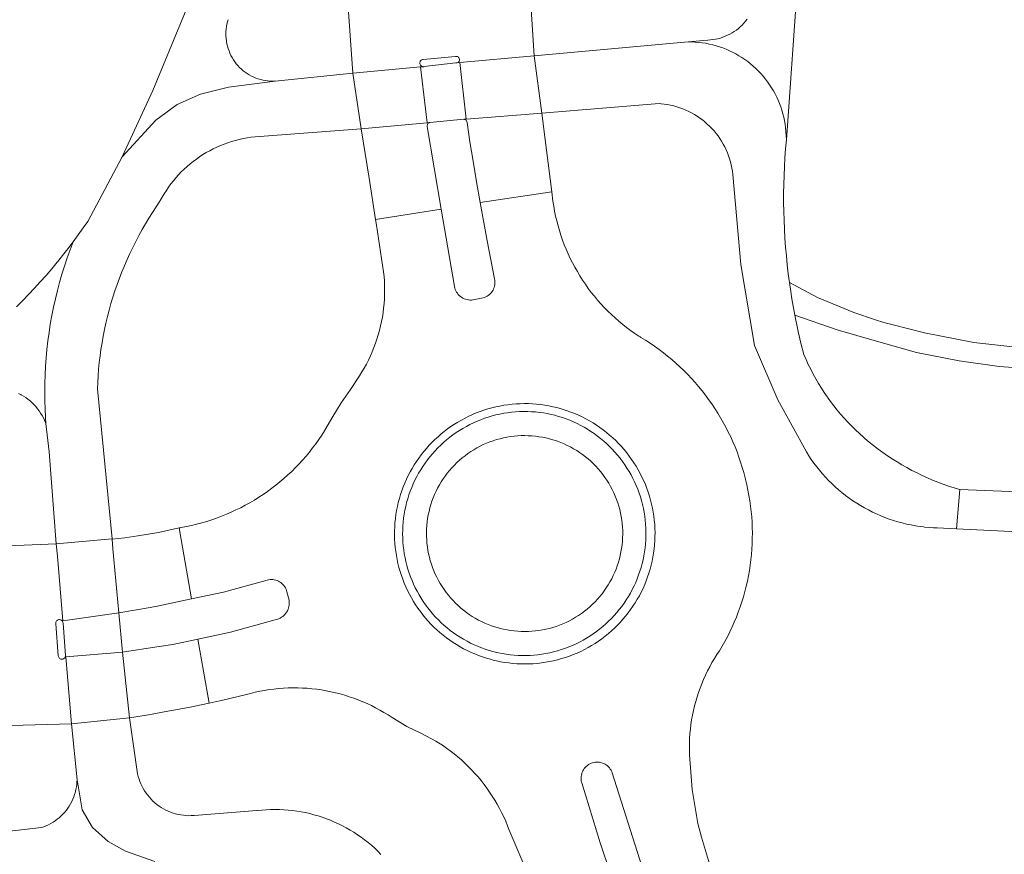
# Model space of a CAD drawing. Extents: x 152825 to 164088, y 457113 to 463005.
# Tile 237 of 256: x 158425 to 158485, y 460446 to 460497. Entities that reach past the tile are written whole.
import ezdxf

# ---------------------------------------------------------------- set-up
doc = ezdxf.new("R2010")
doc.units = 0
doc.header["$LTSCALE"] = 0.5
for name, color, linetype, lineweight in [('B-PV-VH-GESLOTENVERHARDING_ASFALT-GV', 251, 'CONTINUOUS', 18), ('B-PV-VH-HALFVERHARDING_GRAVEL-GV', 251, 'CONTINUOUS', 18), ('B-PV-VH-OPENVERHARDING_BETONELEMENT-GV', 251, 'CONTINUOUS', 18), ('B-PV-VH-OPENVERHARDING_BETONSTRAATSTEEN-GV', 251, 'CONTINUOUS', 18)]:
    doc.layers.add(name, color=color, linetype=linetype, lineweight=lineweight)

msp = doc.modelspace()

# ---------------------------------------------------------------- linework, layer by layer
at = {"layer": 'B-PV-VH-GESLOTENVERHARDING_ASFALT-GV', "flags": 128}
for points in [[(158439.689, 460507.793), (158435.268, 460498.978), (158435.046, 460498.389), (158432.745, 460492.782), (158430.835, 460488.69)], [(158469.409, 460497.192), (158469.313, 460497.066), (158469.211, 460496.946), (158469.103, 460496.83), (158468.989, 460496.72), (158468.87, 460496.617), (158468.746, 460496.519), (158468.617, 460496.428), (158468.484, 460496.343), (158468.346, 460496.265), (158468.205, 460496.195), (158468.06, 460496.131), (158467.912, 460496.075), (158467.762, 460496.027), (158467.609, 460495.986), (158467.455, 460495.953), (158467.299, 460495.928), (158467.142, 460495.91), (158466.984, 460495.901), (158465.764, 460495.79), (158465.984, 460495.788), (158466.203, 460495.777), (158466.421, 460495.759), (158466.639, 460495.733), (158466.856, 460495.699), (158467.071, 460495.657), (158467.285, 460495.607), (158467.497, 460495.549), (158467.707, 460495.484), (158467.914, 460495.411), (158468.118, 460495.331), (158468.319, 460495.243), (158468.517, 460495.148), (158468.711, 460495.046), (158468.902, 460494.937), (158469.088, 460494.821), (158469.27, 460494.698), (158469.447, 460494.569), (158469.62, 460494.433), (158469.787, 460494.291), (158469.949, 460494.144), (158470.106, 460493.99), (158470.257, 460493.83), (158470.402, 460493.666), (158470.541, 460493.496), (158470.674, 460493.321), (158470.8, 460493.142), (158470.919, 460492.958), (158471.032, 460492.769), (158471.138, 460492.577), (158471.237, 460492.381), (158471.328, 460492.182), (158471.413, 460491.979), (158471.49, 460491.773), (158471.559, 460491.565), (158471.62, 460491.355), (158471.674, 460491.142), (158471.721, 460490.927), (158471.759, 460490.711), (158471.789, 460490.494), (158471.833, 460489.737), (158472.556, 460500)], [(158444.748, 460498.527), (158445.086, 460493.849), (158449.259, 460494.24), (158449.45, 460494.258), (158449.421, 460494.258), (158449.38, 460494.264), (158449.339, 460494.278), (158449.303, 460494.3), (158449.271, 460494.328), (158449.245, 460494.361), (158449.225, 460494.398), (158449.213, 460494.439), (158449.209, 460494.481), (158449.213, 460494.523), (158449.225, 460494.564), (158449.244, 460494.602), (158449.269, 460494.636), (158449.301, 460494.664), (158449.337, 460494.686), (158449.377, 460494.7), (158449.419, 460494.707), (158451.408, 460494.888), (158451.421, 460494.891), (158451.461, 460494.894), (158451.501, 460494.889), (158451.539, 460494.876), (158451.574, 460494.857), (158451.604, 460494.83), (158451.628, 460494.798), (158451.646, 460494.762), (158451.656, 460494.723), (158451.659, 460494.683), (158451.653, 460494.644), (158451.64, 460494.606), (158451.619, 460494.571), (158451.592, 460494.542), (158451.56, 460494.518), (158451.523, 460494.501), (158451.504, 460494.496), (158451.681, 460494.512), (158456.267, 460494.926), (158455.979, 460499.429)], [(158430.835, 460488.69), (158432.918, 460490.953), (158434.248, 460491.923), (158435.685, 460492.57), (158437.409, 460493.001), (158440.284, 460493.367), (158440.141, 460493.363), (158439.989, 460493.367), (158439.837, 460493.378), (158439.687, 460493.398), (158439.537, 460493.426), (158439.39, 460493.461), (158439.244, 460493.504), (158439.101, 460493.555), (158438.96, 460493.613), (158438.823, 460493.678), (158438.69, 460493.751), (158438.561, 460493.83), (158438.435, 460493.917), (158438.315, 460494.009), (158438.2, 460494.108), (158438.09, 460494.213), (158437.986, 460494.324), (158437.887, 460494.439), (158437.795, 460494.56), (158437.71, 460494.686), (158437.631, 460494.815), (158437.559, 460494.949), (158437.494, 460495.087), (158437.437, 460495.227), (158437.387, 460495.371), (158437.344, 460495.517), (158437.31, 460495.665), (158437.283, 460495.814), (158437.277, 460495.846), (158437.257, 460495.992), (158437.245, 460496.14), (158437.24, 460496.287), (158437.244, 460496.435), (158437.255, 460496.582), (158437.275, 460496.729), (158437.302, 460496.874), (158437.338, 460497.018), (158437.381, 460497.159)], [(158467.079, 460445.047), (158466.832, 460445.873), (158466.594, 460446.702), (158466.363, 460447.533), (158466.021, 460449.644), (158465.86, 460451.777), (158465.854, 460451.93), (158465.849, 460452.22), (158465.852, 460452.509), (158465.863, 460452.798), (158465.882, 460453.087), (158465.909, 460453.374), (158465.944, 460453.662), (158465.987, 460453.948), (158466.038, 460454.232), (158466.097, 460454.516), (158466.163, 460454.797), (158466.238, 460455.077), (158466.319, 460455.354), (158466.409, 460455.629), (158466.506, 460455.902), (158466.611, 460456.171), (158466.723, 460456.438), (158466.842, 460456.701), (158466.969, 460456.962), (158467.103, 460457.218), (158467.243, 460457.471), (158467.391, 460457.719), (158467.546, 460457.964), (158467.707, 460458.204), (158467.877, 460458.49), (158468.04, 460458.78), (158468.196, 460459.073), (158468.345, 460459.371), (158468.486, 460459.672), (158468.621, 460459.976), (158468.748, 460460.283), (158468.867, 460460.594), (158468.979, 460460.907), (158469.084, 460461.223), (158469.181, 460461.541), (158469.27, 460461.861), (158469.351, 460462.183), (158469.425, 460462.508), (158469.491, 460462.834), (158469.549, 460463.161), (158469.599, 460463.49), (158469.641, 460463.82), (158469.675, 460464.151), (158469.702, 460464.482), (158469.72, 460464.814), (158469.73, 460465.146), (158469.733, 460465.479), (158469.727, 460465.812), (158469.713, 460466.144), (158469.692, 460466.476), (158469.662, 460466.807), (158469.624, 460467.137), (158469.579, 460467.467), (158469.525, 460467.795), (158469.464, 460468.122), (158469.395, 460468.447), (158469.318, 460468.771), (158469.291, 460468.876), (158469.206, 460469.201), (158469.113, 460469.523), (158469.012, 460469.843), (158468.903, 460470.161), (158468.788, 460470.476), (158468.664, 460470.788), (158468.533, 460471.097), (158468.395, 460471.403), (158468.25, 460471.706), (158468.097, 460472.005), (158467.938, 460472.3), (158467.771, 460472.592), (158467.598, 460472.879), (158467.417, 460473.162), (158467.23, 460473.441), (158467.037, 460473.715), (158466.837, 460473.985), (158466.63, 460474.249), (158466.418, 460474.509), (158466.199, 460474.764), (158465.974, 460475.013), (158465.743, 460475.257), (158465.507, 460475.495), (158465.265, 460475.728), (158465.017, 460475.954), (158464.764, 460476.175), (158464.506, 460476.39), (158464.243, 460476.598), (158463.975, 460476.801), (158463.703, 460476.996), (158463.425, 460477.185), (158463.143, 460477.368), (158462.857, 460477.544), (158462.808, 460477.573), (158462.729, 460477.624), (158462.473, 460477.795), (158462.221, 460477.973), (158461.974, 460478.157), (158461.731, 460478.348), (158461.494, 460478.544), (158461.262, 460478.747), (158461.035, 460478.956), (158460.814, 460479.171), (158460.598, 460479.391), (158460.388, 460479.617), (158460.184, 460479.849), (158459.986, 460480.085), (158459.795, 460480.327), (158459.609, 460480.573), (158459.431, 460480.824), (158459.258, 460481.08), (158459.093, 460481.34), (158458.934, 460481.605), (158458.782, 460481.873), (158458.637, 460482.145), (158458.499, 460482.421), (158458.369, 460482.701), (158458.245, 460482.983), (158458.129, 460483.269), (158458.021, 460483.558), (158457.92, 460483.849), (158457.827, 460484.143), (158457.741, 460484.439), (158457.663, 460484.737), (158457.593, 460485.038), (158457.53, 460485.34), (158457.476, 460485.643), (158457.429, 460485.948), (158457.355, 460486.542), (158452.927, 460485.873), (158453.361, 460483.514), (158453.827, 460481.161), (158453.828, 460481.158), (158453.843, 460481.07), (158453.85, 460480.981), (158453.85, 460480.892), (158453.841, 460480.803), (158453.824, 460480.715), (158453.8, 460480.629), (158453.768, 460480.545), (158453.729, 460480.465), (158453.683, 460480.388), (158453.63, 460480.316), (158453.571, 460480.249), (158453.506, 460480.188), (158453.435, 460480.132), (158453.361, 460480.083), (158453.282, 460480.041), (158453.199, 460480.006), (158453.114, 460479.979), (158453.027, 460479.959), (158452.513, 460479.866), (158452.486, 460479.862), (158452.395, 460479.855), (158452.304, 460479.855), (158452.214, 460479.863), (158452.125, 460479.88), (158452.037, 460479.904), (158451.952, 460479.936), (158451.87, 460479.975), (158451.791, 460480.021), (158451.718, 460480.074), (158451.649, 460480.133), (158451.585, 460480.198), (158451.528, 460480.269), (158451.476, 460480.344), (158451.432, 460480.423), (158451.395, 460480.506), (158451.365, 460480.592), (158451.343, 460480.68), (158450.531, 460485.459), (158446.487, 460484.828), (158446.543, 460484.475), (158446.975, 460481.587), (158446.975, 460481.584), (158447.004, 460481.307), (158447.024, 460481.029), (158447.037, 460480.749), (158447.042, 460480.47), (158447.038, 460480.191), (158447.027, 460479.911), (158447.008, 460479.633), (158446.98, 460479.355), (158446.945, 460479.077), (158446.902, 460478.801), (158446.851, 460478.527), (158446.792, 460478.253), (158446.725, 460477.982), (158446.651, 460477.713), (158446.569, 460477.446), (158446.479, 460477.181), (158446.382, 460476.919), (158446.277, 460476.66), (158446.165, 460476.404), (158446.045, 460476.151), (158445.919, 460475.902), (158445.785, 460475.657), (158445.644, 460475.415), (158445.497, 460475.178), (158444.941, 460474.331), (158444.357, 460473.503), (158443.85, 460472.664), (158443.354, 460471.819), (158443.334, 460471.786), (158443.159, 460471.514), (158442.979, 460471.245), (158442.791, 460470.982), (158442.598, 460470.723), (158442.398, 460470.469), (158442.191, 460470.22), (158441.979, 460469.977), (158441.76, 460469.738), (158441.536, 460469.506), (158441.306, 460469.278), (158441.071, 460469.057), (158440.83, 460468.841), (158440.584, 460468.632), (158440.333, 460468.428), (158440.076, 460468.231), (158439.815, 460468.04), (158439.55, 460467.856), (158439.28, 460467.678), (158439.005, 460467.508), (158438.727, 460467.343), (158438.444, 460467.187), (158438.158, 460467.036), (158437.868, 460466.894), (158437.574, 460466.758), (158437.278, 460466.629), (158436.978, 460466.508), (158436.675, 460466.395), (158436.37, 460466.289), (158436.062, 460466.19), (158435.752, 460466.1), (158435.439, 460466.016), (158435.125, 460465.941), (158434.809, 460465.874), (158434.491, 460465.814), (158434.428, 460465.799), (158434.365, 460465.784), (158434.49, 460465.067), (158435.126, 460461.406), (158437.105, 460461.825), (158439.801, 460462.566), (158439.88, 460462.584), (158439.968, 460462.596), (158440.056, 460462.6), (158440.145, 460462.597), (158440.232, 460462.585), (158440.319, 460462.565), (158440.403, 460462.538), (158440.484, 460462.503), (158440.562, 460462.461), (158440.635, 460462.412), (158440.705, 460462.357), (158440.768, 460462.295), (158440.826, 460462.228), (158440.878, 460462.157), (158440.923, 460462.08), (158440.961, 460462.001), (158440.991, 460461.917), (158441.014, 460461.832), (158441.141, 460461.332), (158441.146, 460461.304), (158441.155, 460461.212), (158441.156, 460461.12), (158441.149, 460461.028), (158441.135, 460460.938), (158441.112, 460460.849), (158441.082, 460460.762), (158441.044, 460460.678), (158441, 460460.598), (158440.948, 460460.522), (158440.89, 460460.45), (158440.826, 460460.384), (158440.757, 460460.324), (158440.682, 460460.27), (158440.603, 460460.223), (158440.521, 460460.183), (158440.435, 460460.15), (158437.532, 460459.348), (158435.512, 460458.921), (158436.203, 460454.964), (158436.584, 460455.044), (158436.964, 460455.126), (158438.589, 460455.527), (158438.759, 460455.572), (158439.045, 460455.642), (158439.333, 460455.703), (158439.623, 460455.758), (158439.914, 460455.804), (158440.206, 460455.842), (158440.499, 460455.872), (158440.793, 460455.894), (158441.087, 460455.908), (158441.382, 460455.915), (158441.676, 460455.913), (158441.971, 460455.903), (158442.265, 460455.885), (158442.558, 460455.86), (158442.851, 460455.826), (158443.143, 460455.784), (158443.433, 460455.735), (158443.722, 460455.677), (158444.009, 460455.612), (158444.295, 460455.539), (158444.578, 460455.459), (158444.859, 460455.37), (158445.138, 460455.274), (158445.414, 460455.171), (158445.687, 460455.06), (158445.956, 460454.941), (158446.223, 460454.816), (158446.486, 460454.683), (158446.745, 460454.543), (158447.001, 460454.396), (158447.252, 460454.242), (158447.499, 460454.082), (158448.416, 460453.533), (158449.318, 460453.09), (158450.21, 460452.626), (158450.367, 460452.528), (158450.614, 460452.367), (158450.856, 460452.2), (158451.093, 460452.026), (158451.326, 460451.845), (158451.553, 460451.659), (158451.776, 460451.466), (158451.993, 460451.267), (158452.204, 460451.063), (158452.41, 460450.852), (158452.61, 460450.636), (158452.805, 460450.415), (158452.993, 460450.189), (158453.175, 460449.958), (158453.35, 460449.721), (158453.519, 460449.481), (158453.682, 460449.235), (158453.837, 460448.985), (158453.986, 460448.731), (158454.128, 460448.474), (158454.263, 460448.212), (158454.391, 460447.947), (158454.511, 460447.678), (158454.624, 460447.407), (158454.73, 460447.132), (158456.545, 460442.886)], [(158424.456, 460474.088), (158424.588, 460474.02), (158424.612, 460474.007), (158424.755, 460473.921), (158424.894, 460473.829), (158425.028, 460473.73), (158425.157, 460473.625), (158425.281, 460473.514), (158425.4, 460473.397), (158425.512, 460473.275), (158425.619, 460473.147), (158425.72, 460473.014), (158425.814, 460472.877), (158425.901, 460472.735), (158425.981, 460472.589), (158426.055, 460472.44), (158426.121, 460472.287), (158426.14, 460472.236), (158426.113, 460472.594), (158426.085, 460473.12), (158426.068, 460473.647), (158426.062, 460474.174), (158426.067, 460474.701), (158426.083, 460475.228), (158426.11, 460475.755), (158426.148, 460476.281), (158426.198, 460476.806), (158426.258, 460477.329), (158426.329, 460477.852), (158426.411, 460478.372), (158426.504, 460478.891), (158426.607, 460479.408), (158426.722, 460479.923), (158426.847, 460480.435), (158426.983, 460480.944), (158427.13, 460481.451), (158427.287, 460481.954), (158427.454, 460482.453), (158427.633, 460482.95), (158427.821, 460483.442), (158427.499, 460483.019), (158427.17, 460482.6), (158426.881, 460482.242), (158426.835, 460482.186), (158426.494, 460481.777), (158426.147, 460481.374), (158425.794, 460480.975), (158425.435, 460480.582), (158425.07, 460480.195), (158424.699, 460479.813), (158424.323, 460479.437)], [(158491.286, 460467.8), (158482.533, 460468.16), (158482.33, 460465.729), (158500, 460464.864)], [(158423.206, 460453.565), (158427.714, 460453.683), (158427.359, 460457.833), (158427.34, 460457.832), (158427.333, 460457.812), (158427.312, 460457.775), (158427.285, 460457.742), (158427.252, 460457.716), (158427.214, 460457.696), (158427.174, 460457.683), (158427.132, 460457.678), (158427.09, 460457.681), (158427.049, 460457.692), (158427.011, 460457.711), (158426.977, 460457.736), (158426.948, 460457.768), (158426.926, 460457.804), (158426.911, 460457.843), (158426.903, 460457.885), (158426.746, 460459.867), (158426.743, 460459.891), (158426.745, 460459.934), (158426.755, 460459.975), (158426.772, 460460.014), (158426.796, 460460.049), (158426.826, 460460.079), (158426.861, 460460.102), (158426.9, 460460.119), (158426.942, 460460.128), (158426.984, 460460.129), (158427.026, 460460.122), (158427.066, 460460.108), (158427.103, 460460.086), (158427.134, 460460.058), (158427.147, 460460.041), (158427.183, 460460.046), (158426.845, 460464.046), (158426.781, 460464.811), (158422.286, 460464.621)], [(158446.815, 460445.637), (158446.624, 460445.829), (158446.428, 460446.014), (158446.226, 460446.194), (158446.019, 460446.367), (158445.806, 460446.534), (158445.589, 460446.695), (158445.368, 460446.849), (158445.142, 460446.997), (158444.911, 460447.138), (158444.677, 460447.272), (158444.438, 460447.399), (158444.196, 460447.519), (158443.951, 460447.632), (158443.702, 460447.737), (158443.451, 460447.835), (158443.196, 460447.926), (158442.939, 460448.009), (158442.68, 460448.084), (158442.418, 460448.152), (158442.155, 460448.211), (158441.89, 460448.263), (158441.623, 460448.308), (158441.356, 460448.344), (158441.087, 460448.372), (158440.818, 460448.392), (158440.548, 460448.405), (158440.278, 460448.409), (158440.008, 460448.405), (158439.738, 460448.394), (158439.468, 460448.374), (158439.2, 460448.346), (158439.149, 460448.34), (158435.297, 460448.036), (158435.267, 460448.034), (158435.105, 460448.025), (158434.943, 460448.024), (158434.781, 460448.031), (158434.62, 460448.046), (158434.459, 460448.07), (158434.3, 460448.101), (158434.143, 460448.139), (158433.987, 460448.186), (158433.834, 460448.24), (158433.685, 460448.302), (158433.538, 460448.371), (158433.395, 460448.447), (158433.255, 460448.53), (158433.12, 460448.62), (158432.99, 460448.716), (158432.865, 460448.819), (158432.744, 460448.928), (158432.63, 460449.042), (158432.521, 460449.163), (158432.418, 460449.288), (158432.321, 460449.418), (158432.231, 460449.553), (158432.148, 460449.692), (158432.071, 460449.835), (158432.002, 460449.982), (158431.94, 460450.132), (158431.886, 460450.284), (158431.839, 460450.44), (158431.8, 460450.597), (158431.769, 460450.756), (158431.288, 460454.057), (158427.714, 460453.683), (158428.058, 460450.234), (158428.381, 460448.392), (158429.022, 460447.303), (158429.984, 460446.438), (158431.041, 460445.829), (158432.867, 460445.188)], [(158461.667, 460442.446), (158460.344, 460446.354), (158459.205, 460450.043), (158459.192, 460450.091), (158459.174, 460450.178), (158459.163, 460450.266), (158459.161, 460450.355), (158459.167, 460450.444), (158459.18, 460450.532), (158459.202, 460450.619), (158459.231, 460450.703), (158459.267, 460450.784), (158459.311, 460450.862), (158459.362, 460450.935), (158459.419, 460451.004), (158459.481, 460451.067), (158459.55, 460451.124), (158459.623, 460451.175), (158459.7, 460451.22), (158459.781, 460451.257), (158459.865, 460451.286), (158459.951, 460451.308), (158460.04, 460451.323), (158460.128, 460451.329), (158460.218, 460451.327), (158460.306, 460451.317), (158460.393, 460451.3), (158460.479, 460451.275), (158460.562, 460451.242), (158460.641, 460451.201), (158460.717, 460451.154), (158460.788, 460451.1), (158460.854, 460451.041), (158460.914, 460450.975), (158460.968, 460450.904), (158461.016, 460450.829), (158461.057, 460450.75), (158461.09, 460450.667), (158462.919, 460444.905)], [(158432.867, 460445.188), (158431.041, 460445.829), (158429.984, 460446.438), (158429.022, 460447.303), (158428.381, 460448.392), (158428.058, 460450.234), (158428.054, 460450.111), (158428.041, 460449.953), (158428.021, 460449.796), (158427.992, 460449.641), (158427.956, 460449.486), (158427.912, 460449.334), (158427.86, 460449.185), (158427.801, 460449.038), (158427.735, 460448.894), (158427.661, 460448.754), (158427.58, 460448.618), (158427.493, 460448.486), (158427.399, 460448.358), (158427.299, 460448.236), (158427.192, 460448.119), (158427.08, 460448.007), (158426.962, 460447.901), (158426.84, 460447.801), (158426.712, 460447.707), (158426.58, 460447.62), (158426.443, 460447.54), (158426.303, 460447.467), (158426.159, 460447.401), (158426.012, 460447.342), (158425.862, 460447.291), (158423.734, 460447.043)]]:
    msp.add_lwpolyline(points, dxfattribs=at)
for points in [[(158465.984, 460495.788), (158465.764, 460495.79), (158456.267, 460494.926), (158456.752, 460491.386), (158463.976, 460491.981), (158464.1, 460491.971), (158464.297, 460491.949), (158464.493, 460491.919), (158464.687, 460491.881), (158464.88, 460491.835), (158465.071, 460491.782), (158465.26, 460491.72), (158465.445, 460491.652), (158465.628, 460491.575), (158465.808, 460491.492), (158465.984, 460491.401), (158466.157, 460491.303), (158466.325, 460491.199), (158466.489, 460491.087), (158466.649, 460490.97), (158466.803, 460490.845), (158466.953, 460490.715), (158467.097, 460490.579), (158467.235, 460490.437), (158467.367, 460490.289), (158467.494, 460490.137), (158467.614, 460489.979), (158467.728, 460489.817), (158467.835, 460489.65), (158467.935, 460489.479), (158468.028, 460489.304), (158468.115, 460489.126), (158468.194, 460488.944), (158468.265, 460488.759), (158468.329, 460488.571), (158468.385, 460488.381), (158468.434, 460488.189), (158468.475, 460487.995), (158468.508, 460487.8), (158468.533, 460487.603), (158469.026, 460482.043), (158469.867, 460477.051), (158471.315, 460473.692), (158473.068, 460470.482), (158473.217, 460470.245), (158473.372, 460470.013), (158473.534, 460469.785), (158473.703, 460469.561), (158473.877, 460469.343), (158474.058, 460469.13), (158474.245, 460468.922), (158474.438, 460468.719), (158474.637, 460468.522), (158474.841, 460468.331), (158475.05, 460468.146), (158475.265, 460467.966), (158475.485, 460467.793), (158475.709, 460467.626), (158475.939, 460467.466), (158476.172, 460467.313), (158476.41, 460467.166), (158476.653, 460467.026), (158476.899, 460466.893), (158477.148, 460466.767), (158477.402, 460466.648), (158477.658, 460466.537), (158477.918, 460466.433), (158478.18, 460466.337), (158478.446, 460466.247), (158478.713, 460466.166), (158478.983, 460466.092), (158479.255, 460466.027), (158479.528, 460465.968), (158479.804, 460465.918), (158480.08, 460465.876), (158480.311, 460465.846), (158480.358, 460465.841), (158480.636, 460465.815), (158480.915, 460465.796), (158481.138, 460465.787), (158482.33, 460465.729), (158482.533, 460468.16), (158482.52, 460468.164), (158482.182, 460468.264), (158481.847, 460468.373), (158481.515, 460468.489), (158481.185, 460468.612), (158480.858, 460468.743), (158480.534, 460468.881), (158480.213, 460469.027), (158479.896, 460469.18), (158479.582, 460469.34), (158479.272, 460469.507), (158478.966, 460469.681), (158478.664, 460469.862), (158478.366, 460470.05), (158478.073, 460470.244), (158477.784, 460470.445), (158477.499, 460470.653), (158477.219, 460470.867), (158476.945, 460471.087), (158476.675, 460471.314), (158476.592, 460471.386), (158476.343, 460471.609), (158476.1, 460471.837), (158475.862, 460472.071), (158475.63, 460472.311), (158475.404, 460472.557), (158475.183, 460472.807), (158474.969, 460473.063), (158474.761, 460473.324), (158474.56, 460473.59), (158474.364, 460473.861), (158474.175, 460474.136), (158473.993, 460474.416), (158473.818, 460474.7), (158473.649, 460474.988), (158473.488, 460475.28), (158473.333, 460475.576), (158473.186, 460475.876), (158473.046, 460476.179), (158472.913, 460476.485), (158472.734, 460477.193), (158472.569, 460477.905), (158472.359, 460478.913), (158472.176, 460479.927), (158472.103, 460480.383), (158472.024, 460480.929), (158471.952, 460481.476), (158471.888, 460482.024), (158471.832, 460482.573), (158471.784, 460483.123), (158471.745, 460483.673), (158471.712, 460484.224), (158471.689, 460484.776), (158471.673, 460485.327), (158471.665, 460485.879), (158471.665, 460486.431), (158471.673, 460486.983), (158471.689, 460487.534), (158471.713, 460488.086), (158471.745, 460488.637), (158471.785, 460489.187), (158471.833, 460489.737), (158471.789, 460490.494), (158471.759, 460490.711), (158471.721, 460490.927), (158471.674, 460491.142), (158471.62, 460491.355), (158471.559, 460491.565), (158471.49, 460491.773), (158471.413, 460491.979), (158471.328, 460492.182), (158471.237, 460492.381), (158471.138, 460492.577), (158471.032, 460492.769), (158470.919, 460492.958), (158470.8, 460493.142), (158470.674, 460493.321), (158470.541, 460493.496), (158470.402, 460493.666), (158470.257, 460493.83), (158470.106, 460493.99), (158469.949, 460494.144), (158469.787, 460494.291), (158469.62, 460494.433), (158469.447, 460494.569), (158469.27, 460494.698), (158469.088, 460494.821), (158468.902, 460494.937), (158468.711, 460495.046), (158468.517, 460495.148), (158468.319, 460495.243), (158468.118, 460495.331), (158467.914, 460495.411), (158467.707, 460495.484), (158467.497, 460495.549), (158467.285, 460495.607), (158467.071, 460495.657), (158466.856, 460495.699), (158466.639, 460495.733), (158466.421, 460495.759), (158466.203, 460495.777)], [(158456.752, 460491.386), (158456.267, 460494.926), (158451.681, 460494.512), (158452.082, 460491.024)], [(158449.672, 460490.796), (158449.259, 460494.24), (158445.086, 460493.849), (158445.596, 460490.42)], [(158452.082, 460491.024), (158451.681, 460494.512), (158451.504, 460494.496), (158451.484, 460494.492), (158451.444, 460494.49), (158449.46, 460494.259), (158449.45, 460494.258), (158449.259, 460494.24), (158449.672, 460490.796), (158449.783, 460490.806), (158449.834, 460490.811), (158451.92, 460491.011), (158451.93, 460491.012)], [(158430.219, 460465.106), (158429.318, 460474.376), (158429.334, 460474.752), (158429.358, 460475.165), (158429.391, 460475.578), (158429.431, 460475.989), (158429.48, 460476.4), (158429.536, 460476.809), (158429.601, 460477.218), (158429.673, 460477.625), (158429.753, 460478.031), (158429.841, 460478.435), (158429.937, 460478.837), (158430.041, 460479.238), (158430.152, 460479.636), (158430.271, 460480.032), (158430.397, 460480.426), (158430.532, 460480.817), (158430.673, 460481.206), (158430.822, 460481.591), (158430.979, 460481.974), (158431.143, 460482.354), (158431.314, 460482.73), (158431.493, 460483.103), (158431.679, 460483.473), (158431.872, 460483.838), (158432.071, 460484.201), (158432.278, 460484.559), (158432.492, 460484.913), (158432.713, 460485.262), (158432.94, 460485.608), (158433.174, 460485.949), (158433.197, 460485.994), (158433.315, 460486.208), (158433.44, 460486.418), (158433.571, 460486.624), (158433.71, 460486.826), (158433.854, 460487.023), (158434.006, 460487.215), (158434.163, 460487.402), (158434.326, 460487.583), (158434.495, 460487.76), (158434.67, 460487.931), (158434.851, 460488.095), (158435.036, 460488.254), (158435.227, 460488.407), (158435.423, 460488.554), (158435.623, 460488.694), (158435.828, 460488.827), (158436.037, 460488.953), (158436.25, 460489.073), (158436.467, 460489.186), (158436.688, 460489.291), (158436.912, 460489.389), (158437.139, 460489.48), (158437.368, 460489.563), (158437.601, 460489.639), (158437.836, 460489.707), (158438.072, 460489.768), (158438.311, 460489.82), (158438.551, 460489.865), (158438.793, 460489.902), (158445.596, 460490.42), (158445.086, 460493.849), (158440.284, 460493.367), (158437.409, 460493.001), (158435.685, 460492.57), (158434.248, 460491.923), (158432.918, 460490.953), (158430.835, 460488.69), (158428.72, 460484.699), (158428.446, 460484.304), (158428.137, 460483.871), (158427.821, 460483.442), (158427.633, 460482.95), (158427.454, 460482.453), (158427.287, 460481.954), (158427.13, 460481.451), (158426.983, 460480.944), (158426.847, 460480.435), (158426.722, 460479.923), (158426.607, 460479.408), (158426.504, 460478.891), (158426.411, 460478.372), (158426.329, 460477.852), (158426.258, 460477.329), (158426.198, 460476.806), (158426.148, 460476.281), (158426.11, 460475.755), (158426.083, 460475.228), (158426.067, 460474.701), (158426.062, 460474.174), (158426.068, 460473.647), (158426.085, 460473.12), (158426.113, 460472.594), (158426.14, 460472.236), (158426.337, 460470.489), (158426.781, 460464.811)], [(158457.036, 460489.107), (158456.752, 460491.386), (158452.082, 460491.024), (158451.93, 460491.012), (158451.92, 460491.011), (158452.07, 460490.959), (158452.126, 460490.811), (158452.307, 460489.615), (158452.496, 460488.42), (158452.707, 460487.146), (158452.927, 460485.873), (158457.355, 460486.542)], [(158449.679, 460490.734), (158449.834, 460490.811), (158449.783, 460490.806), (158449.672, 460490.796), (158445.596, 460490.42), (158446.08, 460487.384), (158446.487, 460484.828), (158450.531, 460485.459), (158450.096, 460488.023), (158449.665, 460490.562)], [(158455.409, 460473.455), (158455.662, 460473.46), (158455.916, 460473.457), (158456.169, 460473.446), (158456.422, 460473.426), (158456.674, 460473.399), (158456.925, 460473.364), (158457.175, 460473.321), (158457.423, 460473.27), (158457.572, 460473.236), (158457.817, 460473.172), (158458.061, 460473.102), (158458.302, 460473.023), (158458.54, 460472.937), (158458.776, 460472.843), (158459.008, 460472.742), (158459.238, 460472.634), (158459.463, 460472.518), (158459.685, 460472.396), (158459.903, 460472.266), (158460.117, 460472.13), (158460.326, 460471.987), (158460.531, 460471.838), (158460.731, 460471.682), (158460.926, 460471.519), (158461.116, 460471.351), (158461.3, 460471.177), (158461.479, 460470.997), (158461.652, 460470.812), (158461.819, 460470.621), (158461.979, 460470.425), (158462.134, 460470.225), (158462.282, 460470.019), (158462.424, 460469.809), (158462.559, 460469.594), (158462.687, 460469.375), (158462.808, 460469.153), (158462.922, 460468.926), (158463.029, 460468.696), (158463.129, 460468.463), (158463.221, 460468.227), (158463.306, 460467.988), (158463.383, 460467.747), (158463.452, 460467.503), (158463.514, 460467.257), (158463.568, 460467.009), (158463.614, 460466.76), (158463.652, 460466.509), (158463.683, 460466.257), (158463.705, 460466.005), (158463.719, 460465.752), (158463.726, 460465.498), (158463.724, 460465.245), (158463.714, 460464.991), (158463.697, 460464.738), (158463.671, 460464.486), (158463.637, 460464.235), (158463.596, 460463.985), (158463.547, 460463.736), (158463.49, 460463.489), (158463.425, 460463.244), (158463.352, 460463.001), (158463.272, 460462.761), (158463.184, 460462.523), (158463.089, 460462.288), (158462.986, 460462.056), (158462.876, 460461.828), (158462.759, 460461.603), (158462.635, 460461.382), (158462.504, 460461.165), (158462.366, 460460.952), (158462.222, 460460.743), (158462.071, 460460.54), (158461.914, 460460.341), (158461.75, 460460.147), (158461.581, 460459.958), (158461.405, 460459.775), (158461.224, 460459.598), (158461.038, 460459.426), (158460.846, 460459.26), (158460.649, 460459.101), (158460.447, 460458.948), (158460.24, 460458.801), (158460.029, 460458.661), (158459.814, 460458.527), (158459.594, 460458.4), (158459.37, 460458.281), (158459.143, 460458.168), (158458.913, 460458.063), (158458.679, 460457.965), (158458.442, 460457.874), (158458.202, 460457.791), (158457.96, 460457.716), (158457.716, 460457.648), (158457.47, 460457.588), (158457.222, 460457.536), (158456.972, 460457.492), (158456.721, 460457.455), (158456.469, 460457.427), (158456.216, 460457.406), (158455.963, 460457.394), (158455.71, 460457.389), (158455.456, 460457.392), (158455.203, 460457.404), (158454.95, 460457.423), (158454.698, 460457.451), (158454.447, 460457.486), (158454.197, 460457.529), (158453.949, 460457.58), (158453.81, 460457.612), (158453.565, 460457.675), (158453.321, 460457.746), (158453.08, 460457.824), (158452.842, 460457.91), (158452.606, 460458.004), (158452.373, 460458.105), (158452.144, 460458.213), (158451.918, 460458.328), (158451.696, 460458.451), (158451.478, 460458.58), (158451.264, 460458.716), (158451.055, 460458.859), (158450.85, 460459.008), (158450.65, 460459.164), (158450.455, 460459.326), (158450.265, 460459.494), (158450.081, 460459.668), (158449.902, 460459.848), (158449.729, 460460.033), (158449.562, 460460.224), (158449.401, 460460.42), (158449.246, 460460.62), (158449.098, 460460.826), (158448.956, 460461.036), (158448.821, 460461.251), (158448.692, 460461.469), (158448.571, 460461.692), (158448.457, 460461.918), (158448.35, 460462.148), (158448.25, 460462.381), (158448.158, 460462.617), (158448.073, 460462.856), (158447.995, 460463.098), (158447.926, 460463.341), (158447.864, 460463.587), (158447.81, 460463.835), (158447.764, 460464.084), (158447.725, 460464.335), (158447.695, 460464.586), (158447.672, 460464.839), (158447.658, 460465.092), (158447.651, 460465.345), (158447.653, 460465.599), (158447.662, 460465.852), (158447.68, 460466.105), (158447.705, 460466.358), (158447.739, 460466.609), (158447.78, 460466.859), (158447.829, 460467.108), (158447.886, 460467.355), (158447.951, 460467.6), (158448.023, 460467.843), (158448.104, 460468.083), (158448.191, 460468.321), (158448.286, 460468.556), (158448.389, 460468.788), (158448.499, 460469.017), (158448.615, 460469.242), (158448.739, 460469.463), (158448.87, 460469.68), (158449.008, 460469.893), (158449.152, 460470.101), (158449.303, 460470.305), (158449.46, 460470.504), (158449.623, 460470.698), (158449.793, 460470.887), (158449.968, 460471.07), (158450.149, 460471.247), (158450.335, 460471.419), (158450.527, 460471.585), (158450.724, 460471.745), (158450.926, 460471.898), (158451.133, 460472.045), (158451.344, 460472.185), (158451.559, 460472.319), (158451.779, 460472.446), (158452.002, 460472.566), (158452.229, 460472.678), (158452.46, 460472.784), (158452.694, 460472.882), (158452.93, 460472.973), (158453.17, 460473.056), (158453.412, 460473.131), (158453.656, 460473.199), (158453.902, 460473.26), (158454.15, 460473.312), (158454.4, 460473.356), (158454.651, 460473.393), (158454.903, 460473.422), (158455.155, 460473.442)], [(158434.49, 460465.067), (158434.365, 460465.784), (158433.093, 460465.509), (158431.811, 460465.29), (158431.017, 460465.183), (158430.22, 460465.098), (158430.275, 460464.504), (158430.645, 460460.551), (158432.562, 460460.884), (158433.101, 460460.977), (158435.126, 460461.406)], [(158430.22, 460465.098), (158430.219, 460465.106), (158426.781, 460464.811), (158426.845, 460464.046), (158427.183, 460460.046), (158430.645, 460460.551), (158430.275, 460464.504)], [(158430.872, 460458.114), (158430.645, 460460.551), (158427.183, 460460.046), (158427.147, 460460.041), (158427.16, 460460.024), (158427.179, 460459.986), (158427.191, 460459.945), (158427.195, 460459.903), (158427.352, 460457.921), (158427.352, 460457.894), (158427.347, 460457.852), (158427.34, 460457.832), (158427.359, 460457.833)], [(158436.203, 460454.964), (158435.512, 460458.921), (158433.978, 460458.597), (158432.974, 460458.441), (158430.872, 460458.114), (158431.288, 460454.057), (158432.479, 460454.254), (158433.668, 460454.465), (158434.937, 460454.707)], [(158431.288, 460454.057), (158430.872, 460458.114), (158427.359, 460457.833), (158427.714, 460453.683)]]:
    msp.add_lwpolyline(points, close=True, dxfattribs=at)
at = {"layer": 'B-PV-VH-HALFVERHARDING_GRAVEL-GV', "flags": 128}
msp.add_lwpolyline([(158486.727, 460476.856), (158483.393, 460477.234), (158480.351, 460477.834), (158478.422, 460478.318), (158477.841, 460478.463), (158477.335, 460478.635), (158475.994, 460479.091), (158473.751, 460480.014), (158472.024, 460480.929), (158472.103, 460480.383), (158472.176, 460479.927), (158472.359, 460478.913), (158474.959, 460478.021), (158477.4, 460477.306), (158479.859, 460476.625), (158482.505, 460476.096), (158484.966, 460475.743), (158487.287, 460475.589)], dxfattribs=at)
at = {"layer": 'B-PV-VH-OPENVERHARDING_BETONELEMENT-GV', "flags": 128}
for points in [[(158455.662, 460473.46), (158455.409, 460473.455), (158455.155, 460473.442), (158454.903, 460473.422), (158454.651, 460473.393), (158454.4, 460473.356), (158454.15, 460473.312), (158453.902, 460473.26), (158453.656, 460473.199), (158453.412, 460473.131), (158453.17, 460473.056), (158452.93, 460472.973), (158452.694, 460472.882), (158452.46, 460472.784), (158452.229, 460472.678), (158452.002, 460472.566), (158451.779, 460472.446), (158451.559, 460472.319), (158451.344, 460472.185), (158451.133, 460472.045), (158450.926, 460471.898), (158450.724, 460471.745), (158450.527, 460471.585), (158450.335, 460471.419), (158450.149, 460471.247), (158449.968, 460471.07), (158449.793, 460470.887), (158449.623, 460470.698), (158449.46, 460470.504), (158449.303, 460470.305), (158449.152, 460470.101), (158449.008, 460469.893), (158448.87, 460469.68), (158448.739, 460469.463), (158448.615, 460469.242), (158448.499, 460469.017), (158448.389, 460468.788), (158448.286, 460468.556), (158448.191, 460468.321), (158448.104, 460468.083), (158448.023, 460467.843), (158447.951, 460467.6), (158447.886, 460467.355), (158447.829, 460467.108), (158447.78, 460466.859), (158447.739, 460466.609), (158447.705, 460466.358), (158447.68, 460466.105), (158447.662, 460465.852), (158447.653, 460465.599), (158447.651, 460465.345), (158447.658, 460465.092), (158447.672, 460464.839), (158447.695, 460464.586), (158447.725, 460464.335), (158447.764, 460464.084), (158447.81, 460463.835), (158447.864, 460463.587), (158447.926, 460463.341), (158447.995, 460463.098), (158448.073, 460462.856), (158448.158, 460462.617), (158448.25, 460462.381), (158448.35, 460462.148), (158448.457, 460461.918), (158448.571, 460461.692), (158448.692, 460461.469), (158448.821, 460461.251), (158448.956, 460461.036), (158449.098, 460460.826), (158449.246, 460460.62), (158449.401, 460460.42), (158449.562, 460460.224), (158449.729, 460460.033), (158449.902, 460459.848), (158450.081, 460459.668), (158450.265, 460459.494), (158450.455, 460459.326), (158450.65, 460459.164), (158450.85, 460459.008), (158451.055, 460458.859), (158451.264, 460458.716), (158451.478, 460458.58), (158451.696, 460458.451), (158451.918, 460458.328), (158452.144, 460458.213), (158452.373, 460458.105), (158452.606, 460458.004), (158452.842, 460457.91), (158453.08, 460457.824), (158453.321, 460457.746), (158453.565, 460457.675), (158453.81, 460457.612), (158453.949, 460457.58), (158454.197, 460457.529), (158454.447, 460457.486), (158454.698, 460457.451), (158454.95, 460457.423), (158455.203, 460457.404), (158455.456, 460457.392), (158455.71, 460457.389), (158455.963, 460457.394), (158456.216, 460457.406), (158456.469, 460457.427), (158456.721, 460457.455), (158456.972, 460457.492), (158457.222, 460457.536), (158457.47, 460457.588), (158457.716, 460457.648), (158457.96, 460457.716), (158458.202, 460457.791), (158458.442, 460457.874), (158458.679, 460457.965), (158458.913, 460458.063), (158459.143, 460458.168), (158459.37, 460458.281), (158459.594, 460458.4), (158459.814, 460458.527), (158460.029, 460458.661), (158460.24, 460458.801), (158460.447, 460458.948), (158460.649, 460459.101), (158460.846, 460459.26), (158461.038, 460459.426), (158461.224, 460459.598), (158461.405, 460459.775), (158461.581, 460459.958), (158461.75, 460460.147), (158461.914, 460460.341), (158462.071, 460460.54), (158462.222, 460460.743), (158462.366, 460460.952), (158462.504, 460461.165), (158462.635, 460461.382), (158462.759, 460461.603), (158462.876, 460461.828), (158462.986, 460462.056), (158463.089, 460462.288), (158463.184, 460462.523), (158463.272, 460462.761), (158463.352, 460463.001), (158463.425, 460463.244), (158463.49, 460463.489), (158463.547, 460463.736), (158463.596, 460463.985), (158463.637, 460464.235), (158463.671, 460464.486), (158463.697, 460464.738), (158463.714, 460464.991), (158463.724, 460465.245), (158463.726, 460465.498), (158463.719, 460465.752), (158463.705, 460466.005), (158463.683, 460466.257), (158463.652, 460466.509), (158463.614, 460466.76), (158463.568, 460467.009), (158463.514, 460467.257), (158463.452, 460467.503), (158463.383, 460467.747), (158463.306, 460467.988), (158463.221, 460468.227), (158463.129, 460468.463), (158463.029, 460468.696), (158462.922, 460468.926), (158462.808, 460469.153), (158462.687, 460469.375), (158462.559, 460469.594), (158462.424, 460469.809), (158462.282, 460470.019), (158462.134, 460470.225), (158461.979, 460470.425), (158461.819, 460470.621), (158461.652, 460470.812), (158461.479, 460470.997), (158461.3, 460471.177), (158461.116, 460471.351), (158460.926, 460471.519), (158460.731, 460471.682), (158460.531, 460471.838), (158460.326, 460471.987), (158460.117, 460472.13), (158459.903, 460472.266), (158459.685, 460472.396), (158459.463, 460472.518), (158459.238, 460472.634), (158459.008, 460472.742), (158458.776, 460472.843), (158458.54, 460472.937), (158458.302, 460473.023), (158458.061, 460473.102), (158457.817, 460473.172), (158457.572, 460473.236), (158457.423, 460473.27), (158457.175, 460473.321), (158456.925, 460473.364), (158456.674, 460473.399), (158456.422, 460473.426), (158456.169, 460473.446), (158455.916, 460473.457)], [(158455.612, 460472.972), (158455.858, 460472.97), (158456.103, 460472.961), (158456.348, 460472.943), (158456.592, 460472.918), (158456.835, 460472.885), (158457.077, 460472.843), (158457.318, 460472.794), (158457.542, 460472.739), (158457.779, 460472.673), (158458.013, 460472.599), (158458.245, 460472.517), (158458.474, 460472.429), (158458.699, 460472.332), (158458.922, 460472.229), (158459.141, 460472.118), (158459.356, 460472), (158459.568, 460471.875), (158459.775, 460471.743), (158459.978, 460471.605), (158460.176, 460471.46), (158460.37, 460471.309), (158460.558, 460471.151), (158460.741, 460470.988), (158460.919, 460470.818), (158461.091, 460470.643), (158461.257, 460470.462), (158461.418, 460470.277), (158461.572, 460470.085), (158461.72, 460469.889), (158461.861, 460469.689), (158461.996, 460469.484), (158462.124, 460469.274), (158462.245, 460469.06), (158462.359, 460468.843), (158462.466, 460468.622), (158462.566, 460468.398), (158462.659, 460468.17), (158462.744, 460467.94), (158462.821, 460467.707), (158462.891, 460467.471), (158462.953, 460467.234), (158463.007, 460466.994), (158463.053, 460466.753), (158463.092, 460466.511), (158463.123, 460466.267), (158463.145, 460466.023), (158463.16, 460465.777), (158463.167, 460465.532), (158463.166, 460465.286), (158463.156, 460465.041), (158463.139, 460464.796), (158463.114, 460464.552), (158463.081, 460464.309), (158463.04, 460464.067), (158462.99, 460463.826), (158462.934, 460463.587), (158462.869, 460463.35), (158462.797, 460463.115), (158462.717, 460462.883), (158462.63, 460462.654), (158462.535, 460462.427), (158462.433, 460462.204), (158462.324, 460461.984), (158462.207, 460461.768), (158462.084, 460461.556), (158461.954, 460461.347), (158461.817, 460461.144), (158461.673, 460460.944), (158461.523, 460460.75), (158461.367, 460460.56), (158461.205, 460460.376), (158461.037, 460460.197), (158460.863, 460460.024), (158460.683, 460459.856), (158460.499, 460459.695), (158460.308, 460459.539), (158460.114, 460459.39), (158459.914, 460459.247), (158459.709, 460459.111), (158459.501, 460458.981), (158459.288, 460458.859), (158459.072, 460458.743), (158458.851, 460458.634), (158458.628, 460458.533), (158458.401, 460458.439), (158458.171, 460458.353), (158457.939, 460458.274), (158457.704, 460458.202), (158457.466, 460458.139), (158457.227, 460458.083), (158456.987, 460458.034), (158456.744, 460457.994), (158456.501, 460457.962), (158456.257, 460457.938), (158456.012, 460457.921), (158455.766, 460457.913), (158455.521, 460457.912), (158455.275, 460457.92), (158455.03, 460457.935), (158454.786, 460457.959), (158454.542, 460457.99), (158454.3, 460458.03), (158454.059, 460458.077), (158453.957, 460458.1), (158453.719, 460458.161), (158453.483, 460458.229), (158453.25, 460458.304), (158453.019, 460458.387), (158452.79, 460458.478), (158452.565, 460458.576), (158452.343, 460458.682), (158452.125, 460458.794), (158451.911, 460458.914), (158451.7, 460459.04), (158451.494, 460459.174), (158451.293, 460459.314), (158451.095, 460459.46), (158450.903, 460459.613), (158450.716, 460459.772), (158450.534, 460459.937), (158450.358, 460460.108), (158450.187, 460460.284), (158450.022, 460460.466), (158449.863, 460460.653), (158449.711, 460460.845), (158449.564, 460461.043), (158449.424, 460461.245), (158449.291, 460461.451), (158449.165, 460461.661), (158449.045, 460461.876), (158448.933, 460462.094), (158448.828, 460462.316), (158448.73, 460462.541), (158448.639, 460462.769), (158448.556, 460463), (158448.48, 460463.234), (158448.413, 460463.47), (158448.352, 460463.708), (158448.3, 460463.948), (158448.255, 460464.189), (158448.219, 460464.432), (158448.19, 460464.676), (158448.169, 460464.921), (158448.157, 460465.166), (158448.152, 460465.411), (158448.155, 460465.657), (158448.166, 460465.902), (158448.185, 460466.147), (158448.213, 460466.391), (158448.248, 460466.634), (158448.291, 460466.876), (158448.341, 460467.116), (158448.4, 460467.354), (158448.466, 460467.591), (158448.541, 460467.825), (158448.622, 460468.056), (158448.711, 460468.285), (158448.808, 460468.511), (158448.912, 460468.734), (158449.023, 460468.953), (158449.141, 460469.168), (158449.266, 460469.379), (158449.398, 460469.586), (158449.536, 460469.789), (158449.681, 460469.987), (158449.833, 460470.18), (158449.99, 460470.369), (158450.154, 460470.552), (158450.324, 460470.729), (158450.499, 460470.901), (158450.68, 460471.067), (158450.866, 460471.227), (158451.057, 460471.381), (158451.253, 460471.529), (158451.454, 460471.67), (158451.659, 460471.805), (158451.869, 460471.933), (158452.083, 460472.054), (158452.3, 460472.168), (158452.521, 460472.275), (158452.746, 460472.374), (158452.973, 460472.466), (158453.204, 460472.551), (158453.437, 460472.628), (158453.672, 460472.698), (158453.91, 460472.76), (158454.15, 460472.813), (158454.391, 460472.86), (158454.633, 460472.898), (158454.877, 460472.929), (158455.122, 460472.951), (158455.367, 460472.965)]]:
    msp.add_lwpolyline(points, close=True, dxfattribs=at)
at = {"layer": 'B-PV-VH-OPENVERHARDING_BETONSTRAATSTEEN-GV', "flags": 128}
for points in [[(158451.501, 460494.889), (158451.461, 460494.894), (158451.421, 460494.891), (158451.408, 460494.888), (158449.419, 460494.707), (158449.377, 460494.7), (158449.337, 460494.686), (158449.301, 460494.664), (158449.269, 460494.636), (158449.244, 460494.602), (158449.225, 460494.564), (158449.213, 460494.523), (158449.209, 460494.481), (158449.213, 460494.439), (158449.225, 460494.398), (158449.245, 460494.361), (158449.271, 460494.328), (158449.303, 460494.3), (158449.339, 460494.278), (158449.38, 460494.264), (158449.421, 460494.258), (158449.45, 460494.258), (158449.46, 460494.259), (158451.444, 460494.49), (158451.484, 460494.492), (158451.504, 460494.496), (158451.523, 460494.501), (158451.56, 460494.518), (158451.592, 460494.542), (158451.619, 460494.571), (158451.64, 460494.606), (158451.653, 460494.644), (158451.659, 460494.683), (158451.656, 460494.723), (158451.646, 460494.762), (158451.628, 460494.798), (158451.604, 460494.83), (158451.574, 460494.857), (158451.539, 460494.876)], [(158452.07, 460490.959), (158451.92, 460491.011), (158449.834, 460490.811), (158449.679, 460490.734), (158449.665, 460490.562), (158450.096, 460488.023), (158450.531, 460485.459), (158451.343, 460480.68), (158451.365, 460480.592), (158451.395, 460480.506), (158451.432, 460480.423), (158451.476, 460480.344), (158451.528, 460480.269), (158451.585, 460480.198), (158451.649, 460480.133), (158451.718, 460480.074), (158451.791, 460480.021), (158451.87, 460479.975), (158451.952, 460479.936), (158452.037, 460479.904), (158452.125, 460479.88), (158452.214, 460479.863), (158452.304, 460479.855), (158452.395, 460479.855), (158452.486, 460479.862), (158452.513, 460479.866), (158453.027, 460479.959), (158453.114, 460479.979), (158453.199, 460480.006), (158453.282, 460480.041), (158453.361, 460480.083), (158453.435, 460480.132), (158453.506, 460480.188), (158453.571, 460480.249), (158453.63, 460480.316), (158453.683, 460480.388), (158453.729, 460480.465), (158453.768, 460480.545), (158453.8, 460480.629), (158453.824, 460480.715), (158453.841, 460480.803), (158453.85, 460480.892), (158453.85, 460480.981), (158453.843, 460481.07), (158453.828, 460481.158), (158453.827, 460481.161), (158453.361, 460483.514), (158452.927, 460485.873), (158452.707, 460487.146), (158452.496, 460488.42), (158452.307, 460489.615), (158452.126, 460490.811)], [(158455.612, 460472.972), (158455.367, 460472.965), (158455.122, 460472.951), (158454.877, 460472.929), (158454.633, 460472.898), (158454.391, 460472.86), (158454.15, 460472.813), (158453.91, 460472.76), (158453.672, 460472.698), (158453.437, 460472.628), (158453.204, 460472.551), (158452.973, 460472.466), (158452.746, 460472.374), (158452.521, 460472.275), (158452.3, 460472.168), (158452.083, 460472.054), (158451.869, 460471.933), (158451.659, 460471.805), (158451.454, 460471.67), (158451.253, 460471.529), (158451.057, 460471.381), (158450.866, 460471.227), (158450.68, 460471.067), (158450.499, 460470.901), (158450.324, 460470.729), (158450.154, 460470.552), (158449.99, 460470.369), (158449.833, 460470.18), (158449.681, 460469.987), (158449.536, 460469.789), (158449.398, 460469.586), (158449.266, 460469.379), (158449.141, 460469.168), (158449.023, 460468.953), (158448.912, 460468.734), (158448.808, 460468.511), (158448.711, 460468.285), (158448.622, 460468.056), (158448.541, 460467.825), (158448.466, 460467.591), (158448.4, 460467.354), (158448.341, 460467.116), (158448.291, 460466.876), (158448.248, 460466.634), (158448.213, 460466.391), (158448.185, 460466.147), (158448.166, 460465.902), (158448.155, 460465.657), (158448.152, 460465.411), (158448.157, 460465.166), (158448.169, 460464.921), (158448.19, 460464.676), (158448.219, 460464.432), (158448.255, 460464.189), (158448.3, 460463.948), (158448.352, 460463.708), (158448.413, 460463.47), (158448.48, 460463.234), (158448.556, 460463), (158448.639, 460462.769), (158448.73, 460462.541), (158448.828, 460462.316), (158448.933, 460462.094), (158449.045, 460461.876), (158449.165, 460461.661), (158449.291, 460461.451), (158449.424, 460461.245), (158449.564, 460461.043), (158449.711, 460460.845), (158449.863, 460460.653), (158450.022, 460460.466), (158450.187, 460460.284), (158450.358, 460460.108), (158450.534, 460459.937), (158450.716, 460459.772), (158450.903, 460459.613), (158451.095, 460459.46), (158451.293, 460459.314), (158451.494, 460459.174), (158451.7, 460459.04), (158451.911, 460458.914), (158452.125, 460458.794), (158452.343, 460458.682), (158452.565, 460458.576), (158452.79, 460458.478), (158453.019, 460458.387), (158453.25, 460458.304), (158453.483, 460458.229), (158453.719, 460458.161), (158453.957, 460458.1), (158454.059, 460458.077), (158454.3, 460458.03), (158454.542, 460457.99), (158454.786, 460457.959), (158455.03, 460457.935), (158455.275, 460457.92), (158455.521, 460457.912), (158455.766, 460457.913), (158456.012, 460457.921), (158456.257, 460457.938), (158456.501, 460457.962), (158456.744, 460457.994), (158456.987, 460458.034), (158457.227, 460458.083), (158457.466, 460458.139), (158457.704, 460458.202), (158457.939, 460458.274), (158458.171, 460458.353), (158458.401, 460458.439), (158458.628, 460458.533), (158458.851, 460458.634), (158459.072, 460458.743), (158459.288, 460458.859), (158459.501, 460458.981), (158459.709, 460459.111), (158459.914, 460459.247), (158460.114, 460459.39), (158460.308, 460459.539), (158460.499, 460459.695), (158460.683, 460459.856), (158460.863, 460460.024), (158461.037, 460460.197), (158461.205, 460460.376), (158461.367, 460460.56), (158461.523, 460460.75), (158461.673, 460460.944), (158461.817, 460461.144), (158461.954, 460461.347), (158462.084, 460461.556), (158462.207, 460461.768), (158462.324, 460461.984), (158462.433, 460462.204), (158462.535, 460462.427), (158462.63, 460462.654), (158462.717, 460462.883), (158462.797, 460463.115), (158462.869, 460463.35), (158462.934, 460463.587), (158462.99, 460463.826), (158463.04, 460464.067), (158463.081, 460464.309), (158463.114, 460464.552), (158463.139, 460464.796), (158463.156, 460465.041), (158463.166, 460465.286), (158463.167, 460465.532), (158463.16, 460465.777), (158463.145, 460466.023), (158463.123, 460466.267), (158463.092, 460466.511), (158463.053, 460466.753), (158463.007, 460466.994), (158462.953, 460467.234), (158462.891, 460467.471), (158462.821, 460467.707), (158462.744, 460467.94), (158462.659, 460468.17), (158462.566, 460468.398), (158462.466, 460468.622), (158462.359, 460468.843), (158462.245, 460469.06), (158462.124, 460469.274), (158461.996, 460469.484), (158461.861, 460469.689), (158461.72, 460469.889), (158461.572, 460470.085), (158461.418, 460470.277), (158461.257, 460470.462), (158461.091, 460470.643), (158460.919, 460470.818), (158460.741, 460470.988), (158460.558, 460471.151), (158460.37, 460471.309), (158460.176, 460471.46), (158459.978, 460471.605), (158459.775, 460471.743), (158459.568, 460471.875), (158459.356, 460472), (158459.141, 460472.118), (158458.922, 460472.229), (158458.699, 460472.332), (158458.474, 460472.429), (158458.245, 460472.517), (158458.013, 460472.599), (158457.779, 460472.673), (158457.542, 460472.739), (158457.318, 460472.794), (158457.077, 460472.843), (158456.835, 460472.885), (158456.592, 460472.918), (158456.348, 460472.943), (158456.103, 460472.961), (158455.858, 460472.97)], [(158455.686, 460471.485), (158455.906, 460471.481), (158456.126, 460471.468), (158456.345, 460471.447), (158456.563, 460471.419), (158456.78, 460471.382), (158456.995, 460471.338), (158457.073, 460471.32), (158457.286, 460471.266), (158457.497, 460471.204), (158457.706, 460471.134), (158457.912, 460471.057), (158458.115, 460470.973), (158458.315, 460470.881), (158458.511, 460470.782), (158458.703, 460470.675), (158458.892, 460470.562), (158459.076, 460470.442), (158459.256, 460470.316), (158459.431, 460470.183), (158459.602, 460470.043), (158459.766, 460469.898), (158459.926, 460469.747), (158460.08, 460469.59), (158460.228, 460469.427), (158460.37, 460469.26), (158460.506, 460469.087), (158460.636, 460468.909), (158460.759, 460468.727), (158460.876, 460468.54), (158460.985, 460468.35), (158461.088, 460468.155), (158461.183, 460467.957), (158461.271, 460467.755), (158461.352, 460467.551), (158461.425, 460467.343), (158461.49, 460467.133), (158461.548, 460466.921), (158461.599, 460466.707), (158461.641, 460466.491), (158461.675, 460466.274), (158461.702, 460466.056), (158461.721, 460465.837), (158461.731, 460465.617), (158461.734, 460465.397), (158461.729, 460465.177), (158461.715, 460464.958), (158461.694, 460464.739), (158461.665, 460464.521), (158461.627, 460464.304), (158461.582, 460464.089), (158461.529, 460463.876), (158461.469, 460463.664), (158461.401, 460463.455), (158461.325, 460463.249), (158461.242, 460463.045), (158461.151, 460462.845), (158461.053, 460462.648), (158460.948, 460462.454), (158460.836, 460462.265), (158460.718, 460462.08), (158460.592, 460461.899), (158460.46, 460461.723), (158460.322, 460461.552), (158460.178, 460461.386), (158460.028, 460461.225), (158459.872, 460461.071), (158459.71, 460460.921), (158459.543, 460460.778), (158459.372, 460460.641), (158459.195, 460460.51), (158459.013, 460460.386), (158458.828, 460460.268), (158458.637, 460460.157), (158458.444, 460460.054), (158458.246, 460459.957), (158458.045, 460459.867), (158457.841, 460459.785), (158457.634, 460459.711), (158457.425, 460459.644), (158457.213, 460459.584), (158456.999, 460459.533), (158456.784, 460459.489), (158456.567, 460459.453), (158456.349, 460459.425), (158456.13, 460459.405), (158455.91, 460459.393), (158455.69, 460459.389), (158455.47, 460459.393), (158455.251, 460459.405), (158455.032, 460459.425), (158454.813, 460459.453), (158454.597, 460459.488), (158454.381, 460459.532), (158454.265, 460459.558), (158454.052, 460459.613), (158453.841, 460459.676), (158453.633, 460459.746), (158453.427, 460459.824), (158453.225, 460459.909), (158453.025, 460460.002), (158452.829, 460460.102), (158452.637, 460460.209), (158452.449, 460460.322), (158452.265, 460460.443), (158452.085, 460460.57), (158451.911, 460460.703), (158451.741, 460460.843), (158451.576, 460460.989), (158451.417, 460461.141), (158451.264, 460461.298), (158451.116, 460461.461), (158450.974, 460461.63), (158450.839, 460461.803), (158450.71, 460461.981), (158450.587, 460462.164), (158450.472, 460462.351), (158450.363, 460462.542), (158450.261, 460462.737), (158450.166, 460462.935), (158450.079, 460463.137), (158449.999, 460463.342), (158449.926, 460463.549), (158449.861, 460463.759), (158449.804, 460463.972), (158449.754, 460464.186), (158449.713, 460464.402), (158449.679, 460464.619), (158449.653, 460464.838), (158449.635, 460465.057), (158449.625, 460465.277), (158449.623, 460465.496), (158449.629, 460465.716), (158449.644, 460465.936), (158449.666, 460466.155), (158449.696, 460466.372), (158449.733, 460466.589), (158449.779, 460466.804), (158449.833, 460467.017), (158449.894, 460467.229), (158449.963, 460467.438), (158450.039, 460467.644), (158450.123, 460467.847), (158450.214, 460468.047), (158450.313, 460468.244), (158450.418, 460468.437), (158450.531, 460468.626), (158450.65, 460468.81), (158450.776, 460468.991), (158450.909, 460469.166), (158451.047, 460469.337), (158451.192, 460469.503), (158451.343, 460469.663), (158451.499, 460469.817), (158451.661, 460469.966), (158451.828, 460470.109), (158452.001, 460470.245), (158452.178, 460470.376), (158452.36, 460470.499), (158452.546, 460470.616), (158452.736, 460470.726), (158452.931, 460470.83), (158453.128, 460470.926), (158453.33, 460471.014), (158453.534, 460471.096), (158453.741, 460471.17), (158453.951, 460471.236), (158454.163, 460471.295), (158454.377, 460471.345), (158454.592, 460471.389), (158454.81, 460471.424), (158455.028, 460471.451), (158455.247, 460471.47), (158455.466, 460471.482)], [(158440.145, 460462.597), (158440.056, 460462.6), (158439.968, 460462.596), (158439.88, 460462.584), (158439.801, 460462.566), (158437.105, 460461.825), (158435.126, 460461.406), (158433.101, 460460.977), (158432.562, 460460.884), (158430.645, 460460.551), (158430.872, 460458.114), (158432.974, 460458.441), (158433.978, 460458.597), (158435.512, 460458.921), (158437.532, 460459.348), (158440.435, 460460.15), (158440.521, 460460.183), (158440.603, 460460.223), (158440.682, 460460.27), (158440.757, 460460.324), (158440.826, 460460.384), (158440.89, 460460.45), (158440.948, 460460.522), (158441, 460460.598), (158441.044, 460460.678), (158441.082, 460460.762), (158441.112, 460460.849), (158441.135, 460460.938), (158441.149, 460461.028), (158441.156, 460461.12), (158441.155, 460461.212), (158441.146, 460461.304), (158441.141, 460461.332), (158441.014, 460461.832), (158440.991, 460461.917), (158440.961, 460462.001), (158440.923, 460462.08), (158440.878, 460462.157), (158440.826, 460462.228), (158440.768, 460462.295), (158440.705, 460462.357), (158440.635, 460462.412), (158440.562, 460462.461), (158440.484, 460462.503), (158440.403, 460462.538), (158440.319, 460462.565), (158440.232, 460462.585)], [(158427.026, 460460.122), (158426.984, 460460.129), (158426.942, 460460.128), (158426.9, 460460.119), (158426.861, 460460.102), (158426.826, 460460.079), (158426.796, 460460.049), (158426.772, 460460.014), (158426.755, 460459.975), (158426.745, 460459.934), (158426.743, 460459.891), (158426.746, 460459.867), (158426.903, 460457.885), (158426.911, 460457.843), (158426.926, 460457.804), (158426.948, 460457.768), (158426.977, 460457.736), (158427.011, 460457.711), (158427.049, 460457.692), (158427.09, 460457.681), (158427.132, 460457.678), (158427.174, 460457.683), (158427.214, 460457.696), (158427.252, 460457.716), (158427.285, 460457.742), (158427.312, 460457.775), (158427.333, 460457.812), (158427.34, 460457.832), (158427.347, 460457.852), (158427.352, 460457.894), (158427.352, 460457.921), (158427.195, 460459.903), (158427.191, 460459.945), (158427.179, 460459.986), (158427.16, 460460.024), (158427.147, 460460.041), (158427.134, 460460.058), (158427.103, 460460.086), (158427.066, 460460.108)]]:
    msp.add_lwpolyline(points, close=True, dxfattribs=at)
msp.add_lwpolyline([(158462.919, 460444.905), (158461.09, 460450.667), (158461.057, 460450.75), (158461.016, 460450.829), (158460.968, 460450.904), (158460.914, 460450.975), (158460.854, 460451.041), (158460.788, 460451.1), (158460.717, 460451.154), (158460.641, 460451.201), (158460.562, 460451.242), (158460.479, 460451.275), (158460.393, 460451.3), (158460.306, 460451.317), (158460.218, 460451.327), (158460.128, 460451.329), (158460.04, 460451.323), (158459.951, 460451.308), (158459.865, 460451.286), (158459.781, 460451.257), (158459.7, 460451.22), (158459.623, 460451.175), (158459.55, 460451.124), (158459.481, 460451.067), (158459.419, 460451.004), (158459.362, 460450.935), (158459.311, 460450.862), (158459.267, 460450.784), (158459.231, 460450.703), (158459.202, 460450.619), (158459.18, 460450.532), (158459.167, 460450.444), (158459.161, 460450.355), (158459.163, 460450.266), (158459.174, 460450.178), (158459.192, 460450.091), (158459.205, 460450.043), (158460.344, 460446.354), (158461.667, 460442.446)], dxfattribs=at)

doc.saveas('drawing.dxf')
